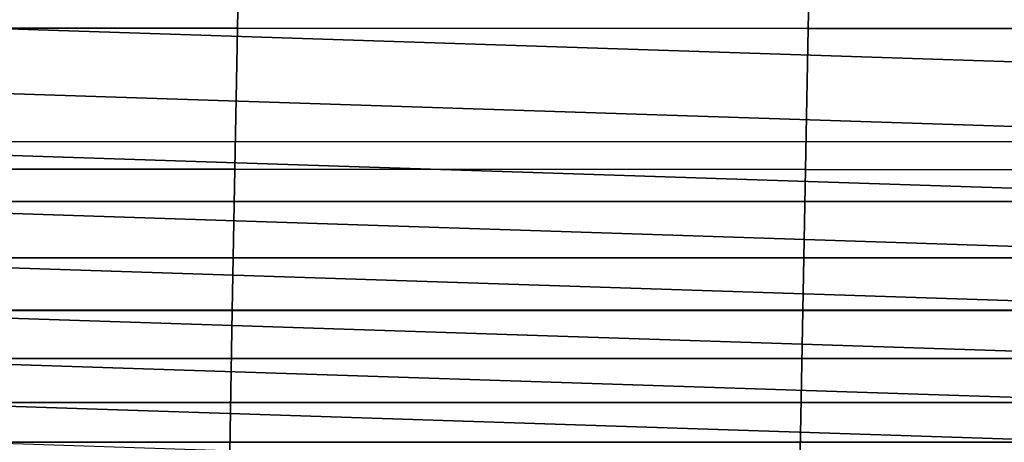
# Model space of a CAD drawing. Header units: metres. Extents: x -23 to 242, y -40 to 23.
# Tile 225 of 256: x 219.47 to 226.34, y -7.8 to -4.85. Entities that reach past the tile are written whole.
import ezdxf

# ---------------------------------------------------------------- set-up
doc = ezdxf.new("R2010")
doc.units = ezdxf.units.M
doc.layers.add('solid_10171013', color=7, linetype='CONTINUOUS')

msp = doc.modelspace()

# ---------------------------------------------------------------- linework, layer by layer
at = {"layer": 'solid_10171013'}
for points in [[(221.011047, -3.925025, 305.32251), (217.028244, -3.924853, 304.619263), (217.009567, -4.909942, 304.59613), (220.991608, -4.910117, 305.300354)], [(224.993881, -3.925847, 306.02536), (221.011047, -3.925025, 305.32251), (220.991608, -4.910117, 305.300354), (224.973694, -4.91107, 306.003937)], [(228.976715, -3.927355, 306.727783), (224.993881, -3.925847, 306.02536), (224.973694, -4.91107, 306.003937), (228.955795, -4.912842, 306.706879)], [(229.956573, -5.260705, 280.237915), (215.840378, -4.7977, 277.237427), (215.554337, -4.31481, 277.176636), (230.272263, -4.797636, 280.305023)], [(229.612595, -5.701991, 280.164825), (216.156082, -5.260766, 277.304535), (215.840378, -4.7977, 277.237427), (229.956573, -5.260705, 280.237915)], [(220.991608, -4.910117, 305.300354), (217.009567, -4.909942, 304.59613), (216.991684, -5.895, 304.568451), (220.972931, -5.895182, 305.273926)], [(224.973694, -4.91107, 306.003937), (220.991608, -4.910117, 305.300354), (220.972931, -5.895182, 305.273926), (224.954224, -5.896259, 305.978485)], [(228.955795, -4.912842, 306.706879), (224.973694, -4.91107, 306.003937), (224.954224, -5.896259, 305.978485), (228.935562, -5.898281, 306.682068)], [(229.612595, -5.701991, 280.164825), (216.500046, -5.702046, 277.377655), (216.156082, -5.260766, 277.304535)], [(229.612595, -5.701991, 280.164825), (229.241699, -6.119814, 280.085968), (216.500046, -5.702046, 277.377655)], [(229.241699, -6.119814, 280.085968), (216.870956, -6.119865, 277.456482), (216.500046, -5.702046, 277.377655)], [(220.972931, -5.895182, 305.273926), (216.991684, -5.895, 304.568451), (216.974564, -6.880077, 304.536224), (220.954941, -6.880262, 305.243195)], [(224.954224, -5.896259, 305.978485), (220.972931, -5.895182, 305.273926), (220.954941, -6.880262, 305.243195), (224.935425, -6.881455, 305.948914)], [(228.935562, -5.898281, 306.682068), (224.954224, -5.896259, 305.978485), (224.935425, -6.881455, 305.948914), (228.915985, -6.883706, 306.653351)], [(229.241699, -6.119814, 280.085968), (228.845291, -6.512565, 280.001709), (216.870956, -6.119865, 277.456482)], [(228.845291, -6.512565, 280.001709), (217.267365, -6.512611, 277.540741), (216.870956, -6.119865, 277.456482)], [(228.845291, -6.512565, 280.001709), (228.424973, -6.878602, 279.912384), (217.267365, -6.512611, 277.540741)], [(228.424973, -6.878602, 279.912384), (217.687683, -6.878644, 277.630096), (217.267365, -6.512611, 277.540741)], [(220.954941, -6.880262, 305.243195), (216.974564, -6.880077, 304.536224), (216.958023, -7.865217, 304.499359), (220.937515, -7.865406, 305.208069)], [(228.424973, -6.878602, 279.912384), (227.982681, -7.216244, 279.818359), (217.687683, -6.878644, 277.630096)], [(227.982681, -7.216244, 279.818359), (218.129974, -7.216281, 277.724121), (217.687683, -6.878644, 277.630096)], [(224.935425, -6.881455, 305.948914), (220.954941, -6.880262, 305.243195), (220.937515, -7.865406, 305.208069), (224.917145, -7.866698, 305.915192)], [(228.915985, -6.883706, 306.653351), (224.935425, -6.881455, 305.948914), (224.917145, -7.866698, 305.915192), (228.896912, -7.86915, 306.620667)], [(227.982681, -7.216244, 279.818359), (227.520187, -7.524178, 279.720062), (218.129974, -7.216281, 277.724121)], [(227.520187, -7.524178, 279.720062), (218.592468, -7.524211, 277.822418), (218.129974, -7.216281, 277.724121)], [(227.520187, -7.524178, 279.720062), (227.039322, -7.801204, 279.617859), (218.592468, -7.524211, 277.822418)], [(227.039322, -7.801204, 279.617859), (219.073349, -7.801233, 277.924622), (218.592468, -7.524211, 277.822418)], [(227.039322, -7.801204, 279.617859), (226.541916, -8.046211, 279.512115), (219.073349, -7.801233, 277.924622)]]:
    msp.add_3dface(points, dxfattribs=at)

doc.saveas('drawing.dxf')
